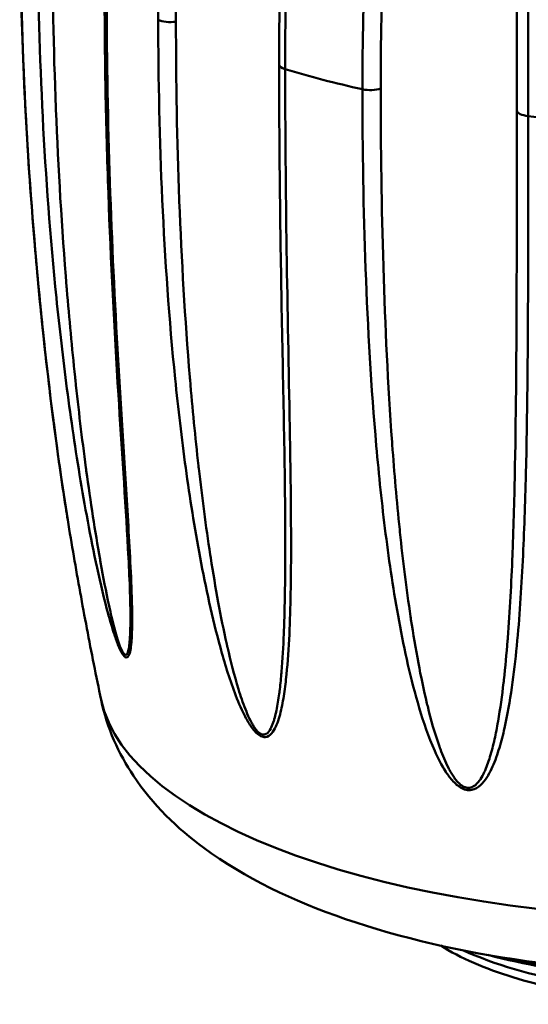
# Model space of a CAD drawing. Header units: inches. Extents: x 0.8 to 72.9, y -5.1 to 48.7.
# Tile 224 of 237: x 64.3 to 64.8, y 31.4 to 32.4. Entities that reach past the tile are written whole.
import ezdxf

# ---------------------------------------------------------------- set-up
doc = ezdxf.new("R2010")
doc.units = ezdxf.units.IN
doc.header["$MEASUREMENT"] = 0
doc.layers.add('Visible Edges(ROSSANSI)', color=7, linetype='Continuous', lineweight=50)
doc.layers.add('Visible Tangent Edges(ROSSANSI)', color=7, linetype='Continuous', lineweight=50)

msp = doc.modelspace()

# ---------------------------------------------------------------- linework, layer by layer
at = {"layer": 'Visible Edges(ROSSANSI)'}
for points in [[(64.55913, 32.37127), (64.55913, 32.49892), (64.56523, 32.63059), (64.56524, 32.766)], [(64.56524, 31.88799), (64.56524, 31.88808), (64.56524, 31.88818), (64.56524, 31.88828)], [(64.40937, 31.81481), (64.40937, 31.81485), (64.40937, 31.81489), (64.40937, 31.81493)]]:
    msp.add_open_spline(points, degree=3, dxfattribs=at)
for points, knots in [([(64.34623, 31.91255), (64.3408, 31.94591), (64.3356, 31.98278), (64.32096, 32.09821), (64.31303, 32.17995), (64.30112, 32.3566), (64.29786, 32.45224), (64.29786, 32.54829)], [0.000022, 0.000022, 0.000022, 0.000022, 0.329548, 0.329548, 1.022829, 1.022829, 1.817192, 1.817192, 1.817192, 1.817192]), ([(64.40937, 31.81494), (64.40936, 31.83605), (64.40821, 31.85951), (64.40419, 31.93314), (64.40051, 31.98555), (64.39317, 32.10504), (64.38957, 32.17289), (64.38589, 32.27578), (64.38494, 32.31033), (64.38367, 32.37975), (64.38334, 32.41464), (64.38334, 32.44965)], [0.000047, 0.000047, 0.000047, 0.000047, 0.219773, 0.219773, 0.680552, 0.680552, 1.257552, 1.257552, 1.546946, 1.546946, 1.836529, 1.836529, 1.836529, 1.836529]), ([(64.56524, 31.88828), (64.56524, 31.96495), (64.56314, 32.04436), (64.56091, 32.1653), (64.56026, 32.2061), (64.5596, 32.26771), (64.55942, 32.28833), (64.55919, 32.3297), (64.55913, 32.35045), (64.55913, 32.37127)], [0, 0, 0, 0, 0.68413, 0.68413, 1.02811, 1.02811, 1.20025, 1.20025, 1.37243, 1.37243, 1.37243, 1.37243]), ([(64.34623, 31.91255), (64.34822, 31.90033), (64.35026, 31.88813), (64.35444, 31.86378), (64.35658, 31.85164), (64.36097, 31.82741), (64.36321, 31.81533), (64.36779, 31.79123), (64.37013, 31.77921), (64.37491, 31.75523), (64.37735, 31.74328), (64.37984, 31.73136)], [3.20492513, 3.20492513, 3.20492513, 3.20492513, 3.20848583, 3.20848583, 3.21204654, 3.21204654, 3.21560724, 3.21560724, 3.21916794, 3.21916794, 3.22272864, 3.22272864, 3.22272864, 3.22272864]), ([(64.37984, 31.73136), (64.38578, 31.70288), (64.39765, 31.67698), (64.43206, 31.62533), (64.45654, 31.60205), (64.52494, 31.55156), (64.57284, 31.52888), (64.68166, 31.49141), (64.7432, 31.47743), (64.86874, 31.45979), (64.93223, 31.45558), (65.05805, 31.45591), (65.12033, 31.46029), (65.2403, 31.47751), (65.29782, 31.49045), (65.40616, 31.52643), (65.45636, 31.54963), (65.52081, 31.59682), (65.5403, 31.61433), (65.5788, 31.66152), (65.59664, 31.69402), (65.60442, 31.73136)], [3.222729, 3.222729, 3.222729, 3.222729, 3.395764, 3.395764, 3.627583, 3.627583, 3.988961, 3.988961, 4.366603, 4.366603, 4.718965, 4.718965, 5.065261, 5.065261, 5.417893, 5.417893, 5.793863, 5.793863, 5.975215, 5.975215, 6.202049, 6.202049, 6.202049, 6.202049]), ([(64.72178, 31.48383), (64.74175, 31.47141), (64.7664, 31.46073), (64.82221, 31.44337), (64.85323, 31.43665), (64.91855, 31.42757), (64.95279, 31.42516), (65.02133, 31.42473), (65.05561, 31.42671), (65.12104, 31.43486), (65.15217, 31.44106), (65.20847, 31.45726), (65.23356, 31.46729), (65.2571, 31.48057), (65.25983, 31.48218), (65.26248, 31.48383)], [3.701694, 3.701694, 3.701694, 3.701694, 4.039088, 4.039088, 4.36998, 4.36998, 4.696511, 4.696511, 5.021833, 5.021833, 5.34813, 5.34813, 5.678307, 5.678307, 5.723084, 5.723084, 5.723084, 5.723084]), ([(64.76941, 31.4744), (64.80577, 31.46487), (64.84593, 31.45774), (64.92957, 31.4489), (64.973, 31.44716), (65.05901, 31.44918), (65.10157, 31.45292), (65.16721, 31.46327), (65.19179, 31.46836), (65.21485, 31.4744)], [4.120664, 4.120664, 4.120664, 4.120664, 4.447712, 4.447712, 4.772468, 4.772468, 5.096696, 5.096696, 5.304114, 5.304114, 5.304114, 5.304114])]:
    msp.add_open_spline(points, degree=3, knots=knots, dxfattribs=at)
at = {"layer": 'Visible Tangent Edges(ROSSANSI)'}
for centre, major_axis, start_param, end_param in [((64.44976, 32.42001), (0.01562, 0), 3.797481, 5.068853), ((64.57475, 32.37127), (-0.01562, 0), 6.283185, 7.198093), ((64.99213, 32.58275), (0.7, 0), 4.056501, 4.19018), ((64.65077, 32.35146), (0.01562, 0), 4.19018, 5.461552), ((64.81408, 32.32508), (-0.01562, 0), 0.036235, 1.307607), ((64.99213, 32.58275), (0.7, 0), 4.4492, 4.582879), ((64.99213, 31.75077), (-0.61431, 0), 0.081136, 3.060457), ((64.99213, 31.56119), (0.325, 0), 3.847237, 5.577541), ((64.99213, 31.60781), (0.40469, 0), 4.193926, 5.230852)]:
    msp.add_ellipse(centre, major_axis=major_axis, ratio=0.389928, start_param=start_param, end_param=end_param, dxfattribs=at)
for points, knots in [([(64.43738, 32.41629), (64.43738, 32.46408), (64.43874, 32.51203), (64.44449, 32.60811), (64.44885, 32.65623), (64.45837, 32.72787), (64.46205, 32.75167), (64.47072, 32.79893), (64.47569, 32.8224), (64.48459, 32.85686), (64.4878, 32.86823), (64.4949, 32.89059), (64.49879, 32.9016), (64.50541, 32.91741), (64.50775, 32.92256), (64.51284, 32.9325), (64.51561, 32.93733), (64.52172, 32.9461), (64.52502, 32.9501), (64.53103, 32.95446), (64.53318, 32.95559), (64.53781, 32.95654), (64.54025, 32.95628), (64.54481, 32.95403), (64.54692, 32.95205), (64.55053, 32.9473), (64.55204, 32.94456), (64.55601, 32.93594), (64.55792, 32.92968), (64.56264, 32.91086), (64.56454, 32.89783), (64.56745, 32.87213), (64.56841, 32.85932), (64.56984, 32.83377), (64.5703, 32.82102), (64.57122, 32.78283), (64.57124, 32.75744), (64.57082, 32.70717), (64.57037, 32.68225), (64.56882, 32.60793), (64.56755, 32.55901), (64.56576, 32.46206), (64.56523, 32.41404), (64.56523, 32.36644)], [0, 0, 0, 0, 0.00395183, 0.00395183, 0.00790366, 0.00790366, 0.00987958, 0.00987958, 0.0118555, 0.0118555, 0.01284345, 0.01284345, 0.01383141, 0.01383141, 0.01432539, 0.01432539, 0.01481937, 0.01481937, 0.01531335, 0.01531335, 0.01556034, 0.01556034, 0.01580733, 0.01580733, 0.01605432, 0.01605432, 0.01630131, 0.01630131, 0.01679529, 0.01679529, 0.01778324, 0.01778324, 0.0187712, 0.0187712, 0.01975916, 0.01975916, 0.02173508, 0.02173508, 0.02371099, 0.02371099, 0.02766282, 0.02766282, 0.03161466, 0.03161466, 0.03161466, 0.03161466]), ([(64.56524, 32.76759), (64.56524, 32.78053), (64.56515, 32.79352), (64.56493, 32.80653), (64.56491, 32.80758), (64.56489, 32.80862), (64.56487, 32.80966), (64.56464, 32.8221), (64.56429, 32.83457), (64.56373, 32.84708), (64.56321, 32.85855), (64.56253, 32.87005), (64.56151, 32.88162), (64.56143, 32.8826), (64.56134, 32.88357), (64.56125, 32.88455), (64.56016, 32.89621), (64.55877, 32.90804), (64.5565, 32.9195), (64.55634, 32.92028), (64.55618, 32.92106), (64.55602, 32.92184), (64.55574, 32.92319), (64.55543, 32.92456), (64.55511, 32.92593), (64.55415, 32.93002), (64.55302, 32.9341), (64.5516, 32.93798), (64.55142, 32.93847), (64.55123, 32.93896), (64.55104, 32.93945), (64.55098, 32.9396), (64.55092, 32.93975), (64.55086, 32.9399), (64.55063, 32.94047), (64.5504, 32.94104), (64.55015, 32.9416), (64.54997, 32.94202), (64.54978, 32.94243), (64.54958, 32.94285), (64.54951, 32.943), (64.54944, 32.94316), (64.54936, 32.94331), (64.5491, 32.94385), (64.54882, 32.94438), (64.54854, 32.9449), (64.54839, 32.94516), (64.54825, 32.94542), (64.5481, 32.94568), (64.54802, 32.94581), (64.54795, 32.94594), (64.54787, 32.94607), (64.54779, 32.94619), (64.54772, 32.94632), (64.54764, 32.94645), (64.5475, 32.94666), (64.54737, 32.94687), (64.54723, 32.94708), (64.54576, 32.9493), (64.54402, 32.95115), (64.54209, 32.95214), (64.54198, 32.9522), (64.54187, 32.95225), (64.54175, 32.9523), (64.54164, 32.95235), (64.54152, 32.9524), (64.54141, 32.95245), (64.53968, 32.95313), (64.53788, 32.9531), (64.53623, 32.95254), (64.53583, 32.9524), (64.53544, 32.95224), (64.53505, 32.95206), (64.53356, 32.95134), (64.53218, 32.95027), (64.53089, 32.94903), (64.5304, 32.94856), (64.52992, 32.94807), (64.52946, 32.94756), (64.52912, 32.94718), (64.52878, 32.9468), (64.52846, 32.9464), (64.52839, 32.94632), (64.52832, 32.94623), (64.52824, 32.94614), (64.52818, 32.94606), (64.52811, 32.94598), (64.52804, 32.94589), (64.52593, 32.94326), (64.52409, 32.9403), (64.52235, 32.9372), (64.52211, 32.93676), (64.52186, 32.93632), (64.52162, 32.93587), (64.5215, 32.93565), (64.52138, 32.93543), (64.52126, 32.9352), (64.52115, 32.93498), (64.52103, 32.93475), (64.52091, 32.93452), (64.51895, 32.93075), (64.51715, 32.92677), (64.51547, 32.92273), (64.51337, 32.91767), (64.51144, 32.91247), (64.50963, 32.90719), (64.50923, 32.906), (64.50882, 32.90481), (64.50843, 32.90362), (64.50685, 32.89884), (64.50536, 32.89401), (64.50393, 32.88912), (64.50251, 32.88424), (64.50116, 32.87931), (64.49986, 32.87436), (64.49953, 32.87308), (64.4992, 32.87181), (64.49887, 32.87053), (64.49633, 32.86058), (64.49401, 32.85051), (64.49184, 32.84038), (64.49157, 32.8391), (64.4913, 32.83782), (64.49103, 32.83654), (64.48648, 32.81483), (64.48263, 32.79279), (64.47925, 32.77066), (64.47907, 32.76948), (64.47889, 32.76831), (64.47871, 32.76714), (64.47536, 32.7448), (64.47249, 32.72235), (64.46999, 32.69985), (64.46988, 32.69886), (64.46977, 32.69787), (64.46966, 32.69687), (64.46458, 32.6504), (64.46106, 32.60368), (64.45873, 32.55704), (64.4587, 32.55652), (64.45868, 32.55599), (64.45865, 32.55547), (64.45632, 32.50831), (64.45521, 32.46123), (64.45521, 32.4143)], [0.01059037, 0.01059037, 0.01059037, 0.01059037, 0.01160211, 0.01160211, 0.01160211, 0.01168329, 0.01168329, 0.01168329, 0.01264998, 0.01264998, 0.01264998, 0.01353579, 0.01353579, 0.01353579, 0.01361068, 0.01361068, 0.01361068, 0.01450263, 0.01450263, 0.01450263, 0.01456329, 0.01456329, 0.01456329, 0.01466898, 0.01466898, 0.01466898, 0.01498605, 0.01498605, 0.01498605, 0.01502645, 0.01502645, 0.01502645, 0.01503903, 0.01503903, 0.01503903, 0.01508621, 0.01508621, 0.01508621, 0.0151216, 0.0151216, 0.0151216, 0.01513487, 0.01513487, 0.01513487, 0.01518132, 0.01518132, 0.01518132, 0.01520454, 0.01520454, 0.01520454, 0.01521615, 0.01521615, 0.01521615, 0.01522776, 0.01522776, 0.01522776, 0.01524725, 0.01524725, 0.01524725, 0.01545711, 0.01545711, 0.01545711, 0.01546947, 0.01546947, 0.01546947, 0.01548178, 0.01548178, 0.01548178, 0.01566633, 0.01566633, 0.01566633, 0.01571118, 0.01571118, 0.01571118, 0.0158864, 0.0158864, 0.0158864, 0.0159529, 0.0159529, 0.0159529, 0.0160019, 0.0160019, 0.0160019, 0.01601262, 0.01601262, 0.01601262, 0.016023, 0.016023, 0.016023, 0.01634491, 0.01634491, 0.01634491, 0.01639061, 0.01639061, 0.01639061, 0.01641346, 0.01641346, 0.01641346, 0.01643632, 0.01643632, 0.01643632, 0.0168175, 0.0168175, 0.0168175, 0.01729587, 0.01729587, 0.01729587, 0.01740316, 0.01740316, 0.01740316, 0.0178315, 0.0178315, 0.0178315, 0.01825983, 0.01825983, 0.01825983, 0.01837, 0.01837, 0.01837, 0.01922845, 0.01922845, 0.01922845, 0.01933684, 0.01933684, 0.01933684, 0.0211732, 0.0211732, 0.0211732, 0.02127053, 0.02127053, 0.02127053, 0.02312246, 0.02312246, 0.02312246, 0.02320421, 0.02320421, 0.02320421, 0.02702852, 0.02702852, 0.02702852, 0.02707158, 0.02707158, 0.02707158, 0.03093895, 0.03093895, 0.03093895, 0.03093895]), ([(64.64297, 32.34618), (64.64297, 32.39397), (64.64403, 32.44211), (64.64865, 32.53899), (64.65218, 32.58772), (64.66039, 32.66074), (64.66362, 32.68507), (64.67147, 32.73361), (64.67609, 32.75783), (64.68468, 32.79365), (64.68783, 32.80551), (64.69497, 32.82897), (64.69895, 32.8406), (64.70595, 32.85746), (64.70846, 32.86299), (64.71401, 32.87376), (64.71706, 32.87904), (64.724, 32.88882), (64.72781, 32.89337), (64.73501, 32.89875), (64.73762, 32.90025), (64.7434, 32.90201), (64.74652, 32.90218), (64.75253, 32.90075), (64.7554, 32.89916), (64.76044, 32.89508), (64.76263, 32.89263), (64.7685, 32.88477), (64.77151, 32.87889), (64.77929, 32.86104), (64.7829, 32.84844), (64.7889, 32.82343), (64.79124, 32.81088), (64.79523, 32.78574), (64.79687, 32.77316), (64.80108, 32.73537), (64.80298, 32.71012), (64.80586, 32.66005), (64.80684, 32.63516), (64.80901, 32.5609), (64.80947, 32.51191), (64.80999, 32.41486), (64.81002, 32.3668), (64.81002, 32.3192)], [0, 0, 0, 0, 0.00395183, 0.00395183, 0.00790366, 0.00790366, 0.00987958, 0.00987958, 0.0118555, 0.0118555, 0.01284345, 0.01284345, 0.01383141, 0.01383141, 0.01432539, 0.01432539, 0.01481937, 0.01481937, 0.01531335, 0.01531335, 0.01556034, 0.01556034, 0.01580733, 0.01580733, 0.01605432, 0.01605432, 0.01630131, 0.01630131, 0.01679529, 0.01679529, 0.01778324, 0.01778324, 0.0187712, 0.0187712, 0.01975916, 0.01975916, 0.02173508, 0.02173508, 0.02371099, 0.02371099, 0.02766282, 0.02766282, 0.03161466, 0.03161466, 0.03161466, 0.03161466]), ([(64.79847, 32.32486), (64.79847, 32.37172), (64.79845, 32.41896), (64.79826, 32.4666), (64.79825, 32.46702), (64.79825, 32.46744), (64.79825, 32.46786), (64.79805, 32.51509), (64.79769, 32.56271), (64.79658, 32.61077), (64.79656, 32.61155), (64.79654, 32.61232), (64.79652, 32.6131), (64.79596, 32.63657), (64.79522, 32.66015), (64.79412, 32.68386), (64.79408, 32.68478), (64.79404, 32.68571), (64.79399, 32.68663), (64.79288, 32.7102), (64.79142, 32.73393), (64.7893, 32.75767), (64.78921, 32.7587), (64.78911, 32.75974), (64.78902, 32.76077), (64.78788, 32.7731), (64.78656, 32.78544), (64.78493, 32.79778), (64.78345, 32.80909), (64.78172, 32.82041), (64.77954, 32.83173), (64.77935, 32.83269), (64.77917, 32.83364), (64.77898, 32.8346), (64.7767, 32.84599), (64.77399, 32.85751), (64.77018, 32.86849), (64.76992, 32.86924), (64.76965, 32.86999), (64.76938, 32.87073), (64.76891, 32.87203), (64.76841, 32.87334), (64.76789, 32.87464), (64.76634, 32.87854), (64.76456, 32.8824), (64.76243, 32.88599), (64.76216, 32.88645), (64.76188, 32.88691), (64.7616, 32.88736), (64.76151, 32.8875), (64.76142, 32.88764), (64.76133, 32.88778), (64.76099, 32.8883), (64.76065, 32.88882), (64.76029, 32.88933), (64.76002, 32.88972), (64.75974, 32.8901), (64.75946, 32.89048), (64.75935, 32.89062), (64.75925, 32.89076), (64.75914, 32.8909), (64.75876, 32.89138), (64.75837, 32.89187), (64.75796, 32.89233), (64.75775, 32.89257), (64.75754, 32.8928), (64.75733, 32.89303), (64.75723, 32.89315), (64.75712, 32.89326), (64.75701, 32.89337), (64.7569, 32.89349), (64.75679, 32.8936), (64.75668, 32.89371), (64.75649, 32.8939), (64.75631, 32.89408), (64.75612, 32.89426), (64.75406, 32.89621), (64.75168, 32.89775), (64.74914, 32.89839), (64.74899, 32.89842), (64.74885, 32.89846), (64.74869, 32.89849), (64.74854, 32.89852), (64.7484, 32.89855), (64.74824, 32.89857), (64.74599, 32.89894), (64.7437, 32.8986), (64.74164, 32.89775), (64.74114, 32.89755), (64.74065, 32.89732), (64.74018, 32.89707), (64.73834, 32.89609), (64.73667, 32.89479), (64.73512, 32.89332), (64.73453, 32.89277), (64.73397, 32.8922), (64.73342, 32.89161), (64.73302, 32.89117), (64.73263, 32.89073), (64.73224, 32.89028), (64.73216, 32.89019), (64.73207, 32.89009), (64.73199, 32.88999), (64.73191, 32.88989), (64.73183, 32.8898), (64.73175, 32.8897), (64.72927, 32.88672), (64.72717, 32.88345), (64.72521, 32.88006), (64.72493, 32.87958), (64.72466, 32.8791), (64.72439, 32.87861), (64.72425, 32.87837), (64.72412, 32.87813), (64.72398, 32.87788), (64.72385, 32.87764), (64.72372, 32.87739), (64.72358, 32.87715), (64.72139, 32.87305), (64.71941, 32.86877), (64.71759, 32.86447), (64.71531, 32.85906), (64.71325, 32.85356), (64.71135, 32.84799), (64.71092, 32.84674), (64.7105, 32.84548), (64.71008, 32.84422), (64.70843, 32.8392), (64.70689, 32.83413), (64.70544, 32.82902), (64.70398, 32.82391), (64.70262, 32.81877), (64.70132, 32.81362), (64.70098, 32.81229), (64.70065, 32.81097), (64.70033, 32.80964), (64.6978, 32.79929), (64.69553, 32.78887), (64.69344, 32.77841), (64.69318, 32.77709), (64.69292, 32.77577), (64.69266, 32.77445), (64.6883, 32.75204), (64.68475, 32.72943), (64.6817, 32.7068), (64.68154, 32.7056), (64.68138, 32.7044), (64.68122, 32.7032), (64.67819, 32.68037), (64.67569, 32.6575), (64.67354, 32.63464), (64.67345, 32.63363), (64.67335, 32.63263), (64.67326, 32.63162), (64.6689, 32.58441), (64.66606, 32.5372), (64.66419, 32.49024), (64.66417, 32.48971), (64.66415, 32.48918), (64.66413, 32.48865), (64.66226, 32.44117), (64.66141, 32.39394), (64.66141, 32.347)], [0, 0, 0, 0, 0.00386737, 0.00386737, 0.00386737, 0.00390122, 0.00390122, 0.00390122, 0.00773474, 0.00773474, 0.00773474, 0.00779651, 0.00779651, 0.00779651, 0.00966842, 0.00966842, 0.00966842, 0.00974151, 0.00974151, 0.00974151, 0.01160211, 0.01160211, 0.01160211, 0.01168329, 0.01168329, 0.01168329, 0.01264998, 0.01264998, 0.01264998, 0.01353579, 0.01353579, 0.01353579, 0.01361068, 0.01361068, 0.01361068, 0.01450263, 0.01450263, 0.01450263, 0.01456329, 0.01456329, 0.01456329, 0.01466898, 0.01466898, 0.01466898, 0.01498605, 0.01498605, 0.01498605, 0.01502645, 0.01502645, 0.01502645, 0.01503903, 0.01503903, 0.01503903, 0.01508621, 0.01508621, 0.01508621, 0.0151216, 0.0151216, 0.0151216, 0.01513487, 0.01513487, 0.01513487, 0.01518132, 0.01518132, 0.01518132, 0.01520454, 0.01520454, 0.01520454, 0.01521615, 0.01521615, 0.01521615, 0.01522776, 0.01522776, 0.01522776, 0.01524725, 0.01524725, 0.01524725, 0.01545711, 0.01545711, 0.01545711, 0.01546947, 0.01546947, 0.01546947, 0.01548178, 0.01548178, 0.01548178, 0.01566633, 0.01566633, 0.01566633, 0.01571118, 0.01571118, 0.01571118, 0.0158864, 0.0158864, 0.0158864, 0.0159529, 0.0159529, 0.0159529, 0.0160019, 0.0160019, 0.0160019, 0.01601262, 0.01601262, 0.01601262, 0.016023, 0.016023, 0.016023, 0.01634491, 0.01634491, 0.01634491, 0.01639061, 0.01639061, 0.01639061, 0.01641346, 0.01641346, 0.01641346, 0.01643632, 0.01643632, 0.01643632, 0.0168175, 0.0168175, 0.0168175, 0.01729587, 0.01729587, 0.01729587, 0.01740316, 0.01740316, 0.01740316, 0.0178315, 0.0178315, 0.0178315, 0.01825983, 0.01825983, 0.01825983, 0.01837, 0.01837, 0.01837, 0.01922845, 0.01922845, 0.01922845, 0.01933684, 0.01933684, 0.01933684, 0.0211732, 0.0211732, 0.0211732, 0.02127053, 0.02127053, 0.02127053, 0.02312246, 0.02312246, 0.02312246, 0.02320421, 0.02320421, 0.02320421, 0.02702852, 0.02702852, 0.02702852, 0.02707158, 0.02707158, 0.02707158, 0.03093895, 0.03093895, 0.03093895, 0.03093895]), ([(64.29799, 32.5475), (64.29799, 32.48614), (64.29931, 32.42503), (64.30455, 32.30351), (64.30846, 32.24317), (64.31614, 32.15382), (64.319, 32.12424), (64.32529, 32.06566), (64.32872, 32.03663), (64.33426, 31.99392), (64.33617, 31.97984), (64.3401, 31.95215), (64.34213, 31.93853), (64.34486, 31.92105), (64.34554, 31.91677), (64.34623, 31.91255)], [0, 0, 0, 0, 0.00507623, 0.00507623, 0.01015245, 0.01015245, 0.01269056, 0.01269056, 0.01522868, 0.01522868, 0.01649773, 0.01649773, 0.01776679, 0.01776679, 0.01818571, 0.01818571, 0.01818571, 0.01818571]), ([(64.38543, 32.44661), (64.38543, 32.38525), (64.38643, 32.32432), (64.39022, 32.20349), (64.39302, 32.14368), (64.39801, 32.05531), (64.3998, 32.02609), (64.40343, 31.96827), (64.40528, 31.93966), (64.40779, 31.89758), (64.40858, 31.88371), (64.40994, 31.85642), (64.41052, 31.843), (64.41101, 31.82357), (64.41111, 31.81721), (64.41108, 31.80485), (64.41096, 31.79883), (64.41046, 31.79045), (64.41023, 31.78776), (64.4096, 31.78272), (64.40919, 31.78035), (64.40802, 31.77641), (64.40726, 31.77476), (64.40556, 31.77395), (64.4049, 31.77399), (64.4034, 31.77492), (64.40256, 31.77583), (64.39999, 31.7796), (64.39834, 31.78322), (64.39535, 31.79068), (64.39397, 31.79464), (64.39013, 31.80645), (64.38788, 31.81443), (64.38152, 31.83851), (64.37792, 31.85432), (64.37124, 31.88576), (64.36819, 31.90138), (64.36247, 31.93255), (64.35981, 31.94809), (64.35228, 31.99462), (64.3479, 32.02536), (64.34011, 32.08661), (64.33669, 32.1171), (64.32771, 32.20839), (64.32339, 32.26902), (64.31765, 32.39033), (64.31623, 32.45101), (64.31623, 32.51174)], [0, 0, 0, 0, 0.00507623, 0.00507623, 0.01015245, 0.01015245, 0.01269056, 0.01269056, 0.01522868, 0.01522868, 0.01649773, 0.01649773, 0.01776679, 0.01776679, 0.01840132, 0.01840132, 0.01903585, 0.01903585, 0.01935311, 0.01935311, 0.01967037, 0.01967037, 0.01998764, 0.01998764, 0.02014627, 0.02014627, 0.0203049, 0.0203049, 0.02062217, 0.02062217, 0.02093943, 0.02093943, 0.02157396, 0.02157396, 0.02284302, 0.02284302, 0.02411207, 0.02411207, 0.02538113, 0.02538113, 0.02791924, 0.02791924, 0.03045735, 0.03045735, 0.03553358, 0.03553358, 0.0406098, 0.0406098, 0.0406098, 0.0406098]), ([(64.33076, 32.50724), (64.33076, 32.44717), (64.33192, 32.38714), (64.33428, 32.32712), (64.3343, 32.32671), (64.33431, 32.3263), (64.33433, 32.3259), (64.33669, 32.26628), (64.34024, 32.20668), (64.34513, 32.14688), (64.34519, 32.14612), (64.34526, 32.14537), (64.34532, 32.14461), (64.34774, 32.11526), (64.35049, 32.08586), (64.35361, 32.05635), (64.35371, 32.05545), (64.35381, 32.05454), (64.3539, 32.05363), (64.35704, 32.02427), (64.36055, 31.99481), (64.36454, 31.96513), (64.36468, 31.96409), (64.36482, 31.96305), (64.36496, 31.96201), (64.36705, 31.94667), (64.36926, 31.9313), (64.37164, 31.91588), (64.37385, 31.90158), (64.3762, 31.88722), (64.37876, 31.87278), (64.37894, 31.87172), (64.37913, 31.87065), (64.37933, 31.86959), (64.38192, 31.85511), (64.3847, 31.84056), (64.38793, 31.82586), (64.38815, 31.82487), (64.38837, 31.82388), (64.38859, 31.82289), (64.39014, 31.81595), (64.3918, 31.80897), (64.39366, 31.80207), (64.39388, 31.80126), (64.3941, 31.80045), (64.39433, 31.79964), (64.3952, 31.7965), (64.39614, 31.79333), (64.39714, 31.79028), (64.39735, 31.78966), (64.39756, 31.78903), (64.39777, 31.78841), (64.39822, 31.78714), (64.39868, 31.78586), (64.39918, 31.7846), (64.39992, 31.78274), (64.4007, 31.78101), (64.4015, 31.77962), (64.40161, 31.77944), (64.40171, 31.77926), (64.40182, 31.77909), (64.40254, 31.77795), (64.40324, 31.77717), (64.40386, 31.77686), (64.4045, 31.77654), (64.40504, 31.77668), (64.40549, 31.77709), (64.40556, 31.77715), (64.40563, 31.77722), (64.4057, 31.7773), (64.40652, 31.77824), (64.40706, 31.78002), (64.40748, 31.782), (64.40755, 31.78234), (64.40762, 31.78269), (64.40769, 31.78305), (64.40805, 31.78501), (64.40831, 31.78717), (64.40851, 31.7894), (64.40856, 31.78993), (64.40861, 31.79046), (64.40865, 31.791), (64.40882, 31.7932), (64.40895, 31.79548), (64.40905, 31.79782), (64.40908, 31.79846), (64.40911, 31.7991), (64.40913, 31.79975), (64.4093, 31.8046), (64.40937, 31.80966), (64.40937, 31.81481)], [0, 0, 0, 0, 0.00497046, 0.00497046, 0.00497046, 0.00500413, 0.00500413, 0.00500413, 0.00994093, 0.00994093, 0.00994093, 0.01000326, 0.01000326, 0.01000326, 0.01242616, 0.01242616, 0.01242616, 0.01250057, 0.01250057, 0.01250057, 0.01491139, 0.01491139, 0.01491139, 0.01499589, 0.01499589, 0.01499589, 0.0162413, 0.0162413, 0.0162413, 0.01739662, 0.01739662, 0.01739662, 0.0174819, 0.0174819, 0.0174819, 0.01863924, 0.01863924, 0.01863924, 0.01871681, 0.01871681, 0.01871681, 0.01926055, 0.01926055, 0.01926055, 0.01932442, 0.01932442, 0.01932442, 0.0195712, 0.0195712, 0.0195712, 0.01962203, 0.01962203, 0.01962203, 0.01972653, 0.01972653, 0.01972653, 0.01988186, 0.01988186, 0.01988186, 0.01990191, 0.01990191, 0.01990191, 0.02003466, 0.02003466, 0.02003466, 0.02017066, 0.02017066, 0.02017066, 0.02019251, 0.02019251, 0.02019251, 0.02045754, 0.02045754, 0.02045754, 0.02050316, 0.02050316, 0.02050316, 0.02075445, 0.02075445, 0.02075445, 0.02081382, 0.02081382, 0.02081382, 0.02105769, 0.02105769, 0.02105769, 0.02112447, 0.02112447, 0.02112447, 0.02162481, 0.02162481, 0.02162481, 0.02162481]), ([(64.56523, 32.36644), (64.56523, 32.30508), (64.56575, 32.24427), (64.56753, 32.12387), (64.56879, 32.06437), (64.57033, 31.97652), (64.57077, 31.94746), (64.5712, 31.88997), (64.57119, 31.86149), (64.57029, 31.81954), (64.56984, 31.80569), (64.56842, 31.77841), (64.56746, 31.76495), (64.56527, 31.74539), (64.56442, 31.73897), (64.56229, 31.72645), (64.56103, 31.72032), (64.55856, 31.71171), (64.55764, 31.70893), (64.55547, 31.70367), (64.55422, 31.70117), (64.55117, 31.6969), (64.54934, 31.69505), (64.54577, 31.69384), (64.54444, 31.69372), (64.54157, 31.69431), (64.54004, 31.69503), (64.53555, 31.69826), (64.53286, 31.70155), (64.52817, 31.70841), (64.5261, 31.7121), (64.52044, 31.72318), (64.51732, 31.73074), (64.50868, 31.75365), (64.5041, 31.76882), (64.49579, 31.7991), (64.49214, 31.81421), (64.48543, 31.84441), (64.48238, 31.8595), (64.47391, 31.9048), (64.46919, 31.93484), (64.46094, 31.99483), (64.45744, 32.02479), (64.44835, 32.11468), (64.44419, 32.17465), (64.43869, 32.29509), (64.43738, 32.35556), (64.43738, 32.41629)], [0, 0, 0, 0, 0.00507623, 0.00507623, 0.01015245, 0.01015245, 0.01269056, 0.01269056, 0.01522868, 0.01522868, 0.01649773, 0.01649773, 0.01776679, 0.01776679, 0.01840132, 0.01840132, 0.01903585, 0.01903585, 0.01935311, 0.01935311, 0.01967037, 0.01967037, 0.01998764, 0.01998764, 0.02014627, 0.02014627, 0.0203049, 0.0203049, 0.02062217, 0.02062217, 0.02093943, 0.02093943, 0.02157396, 0.02157396, 0.02284302, 0.02284302, 0.02411207, 0.02411207, 0.02538113, 0.02538113, 0.02791924, 0.02791924, 0.03045735, 0.03045735, 0.03553358, 0.03553358, 0.0406098, 0.0406098, 0.0406098, 0.0406098]), ([(64.45521, 32.4143), (64.45521, 32.35423), (64.45629, 32.29437), (64.45855, 32.23471), (64.45856, 32.2343), (64.45858, 32.2339), (64.45859, 32.2335), (64.46085, 32.17424), (64.46426, 32.11517), (64.46919, 32.05613), (64.46925, 32.05539), (64.46931, 32.05464), (64.46937, 32.0539), (64.47181, 32.02492), (64.47462, 31.99595), (64.47791, 31.96694), (64.47801, 31.96605), (64.47812, 31.96516), (64.47822, 31.96427), (64.48152, 31.93541), (64.48529, 31.90651), (64.48975, 31.87749), (64.48991, 31.87647), (64.49007, 31.87545), (64.49022, 31.87444), (64.49256, 31.85944), (64.49508, 31.84444), (64.49786, 31.82942), (64.50044, 31.81548), (64.50323, 31.80153), (64.50638, 31.78753), (64.50661, 31.7865), (64.50684, 31.78547), (64.50708, 31.78443), (64.51028, 31.77041), (64.5138, 31.75635), (64.51814, 31.74223), (64.51843, 31.74128), (64.51872, 31.74034), (64.51902, 31.73939), (64.52112, 31.73273), (64.52341, 31.72605), (64.52611, 31.7195), (64.52643, 31.71874), (64.52675, 31.71797), (64.52708, 31.7172), (64.52836, 31.71423), (64.52975, 31.71124), (64.5313, 31.70839), (64.53162, 31.70781), (64.53195, 31.70722), (64.53228, 31.70665), (64.53297, 31.70546), (64.53371, 31.70428), (64.53451, 31.70312), (64.53571, 31.7014), (64.537, 31.69984), (64.53839, 31.69862), (64.53857, 31.69846), (64.53876, 31.69831), (64.53895, 31.69816), (64.5402, 31.69716), (64.54149, 31.69654), (64.54267, 31.69637), (64.54389, 31.69619), (64.54499, 31.69646), (64.54594, 31.69698), (64.5461, 31.69706), (64.54624, 31.69715), (64.54639, 31.69724), (64.54816, 31.69838), (64.54949, 31.70031), (64.55061, 31.70241), (64.55081, 31.70277), (64.551, 31.70314), (64.55118, 31.70351), (64.55218, 31.70559), (64.55301, 31.70783), (64.55374, 31.71013), (64.55391, 31.71068), (64.55407, 31.71122), (64.55424, 31.71178), (64.5549, 31.71405), (64.55549, 31.71639), (64.55602, 31.71877), (64.55616, 31.71942), (64.5563, 31.72008), (64.55644, 31.72074), (64.55757, 31.72614), (64.55845, 31.73176), (64.55921, 31.73746), (64.55931, 31.73824), (64.55941, 31.73902), (64.55951, 31.73981), (64.56022, 31.74549), (64.56081, 31.75126), (64.56132, 31.7571), (64.56139, 31.75794), (64.56146, 31.75879), (64.56153, 31.75964), (64.56257, 31.77217), (64.56326, 31.78496), (64.56378, 31.79789), (64.56382, 31.79879), (64.56385, 31.79969), (64.56388, 31.80059), (64.56438, 31.81355), (64.56469, 31.82664), (64.5649, 31.83984), (64.56491, 31.84074), (64.56492, 31.84163), (64.56494, 31.84253), (64.56516, 31.85758), (64.56524, 31.87274), (64.56524, 31.88799)], [0, 0, 0, 0, 0.00497046, 0.00497046, 0.00497046, 0.00500413, 0.00500413, 0.00500413, 0.00994093, 0.00994093, 0.00994093, 0.01000326, 0.01000326, 0.01000326, 0.01242616, 0.01242616, 0.01242616, 0.01250057, 0.01250057, 0.01250057, 0.01491139, 0.01491139, 0.01491139, 0.01499589, 0.01499589, 0.01499589, 0.0162413, 0.0162413, 0.0162413, 0.01739662, 0.01739662, 0.01739662, 0.0174819, 0.0174819, 0.0174819, 0.01863924, 0.01863924, 0.01863924, 0.01871681, 0.01871681, 0.01871681, 0.01926055, 0.01926055, 0.01926055, 0.01932442, 0.01932442, 0.01932442, 0.0195712, 0.0195712, 0.0195712, 0.01962203, 0.01962203, 0.01962203, 0.01972653, 0.01972653, 0.01972653, 0.01988186, 0.01988186, 0.01988186, 0.01990191, 0.01990191, 0.01990191, 0.02003466, 0.02003466, 0.02003466, 0.02017066, 0.02017066, 0.02017066, 0.02019251, 0.02019251, 0.02019251, 0.02045754, 0.02045754, 0.02045754, 0.02050316, 0.02050316, 0.02050316, 0.02075445, 0.02075445, 0.02075445, 0.02081382, 0.02081382, 0.02081382, 0.02105769, 0.02105769, 0.02105769, 0.02112447, 0.02112447, 0.02112447, 0.021671, 0.021671, 0.021671, 0.02174578, 0.02174578, 0.02174578, 0.02228832, 0.02228832, 0.02228832, 0.02236709, 0.02236709, 0.02236709, 0.02352889, 0.02352889, 0.02352889, 0.0236097, 0.0236097, 0.0236097, 0.02477328, 0.02477328, 0.02477328, 0.02485232, 0.02485232, 0.02485232, 0.02617851, 0.02617851, 0.02617851, 0.02617851]), ([(64.81002, 32.3192), (64.81002, 32.25784), (64.80999, 32.19707), (64.80948, 32.07677), (64.80901, 32.01734), (64.80686, 31.92943), (64.8059, 31.90034), (64.80304, 31.84265), (64.80118, 31.81403), (64.797, 31.77168), (64.79538, 31.75768), (64.7914, 31.72997), (64.78905, 31.71626), (64.78453, 31.69618), (64.78285, 31.68957), (64.77894, 31.67657), (64.77673, 31.67018), (64.77266, 31.66106), (64.77118, 31.65809), (64.76782, 31.6524), (64.76592, 31.64966), (64.76144, 31.64481), (64.75883, 31.64262), (64.75393, 31.64074), (64.75213, 31.64038), (64.74833, 31.64046), (64.74635, 31.64091), (64.74061, 31.64334), (64.7373, 31.64616), (64.73163, 31.65222), (64.72917, 31.65556), (64.72257, 31.66568), (64.71904, 31.67273), (64.70943, 31.69423), (64.70457, 31.70867), (64.69591, 31.73763), (64.69221, 31.75217), (64.68552, 31.78133), (64.68256, 31.79596), (64.67444, 31.83996), (64.67008, 31.8693), (64.66265, 31.92808), (64.65958, 31.95752), (64.65178, 32.04611), (64.6484, 32.10549), (64.64399, 32.22516), (64.64297, 32.28545), (64.64297, 32.34618)], [0, 0, 0, 0, 0.00507623, 0.00507623, 0.01015245, 0.01015245, 0.01269056, 0.01269056, 0.01522868, 0.01522868, 0.01649773, 0.01649773, 0.01776679, 0.01776679, 0.01840132, 0.01840132, 0.01903585, 0.01903585, 0.01935311, 0.01935311, 0.01967037, 0.01967037, 0.01998764, 0.01998764, 0.02014627, 0.02014627, 0.0203049, 0.0203049, 0.02062217, 0.02062217, 0.02093943, 0.02093943, 0.02157396, 0.02157396, 0.02284302, 0.02284302, 0.02411207, 0.02411207, 0.02538113, 0.02538113, 0.02791924, 0.02791924, 0.03045735, 0.03045735, 0.03553358, 0.03553358, 0.0406098, 0.0406098, 0.0406098, 0.0406098]), ([(64.66141, 32.347), (64.66141, 32.28693), (64.66224, 32.22722), (64.66405, 32.16788), (64.66406, 32.16747), (64.66407, 32.16707), (64.66408, 32.16667), (64.66589, 32.10773), (64.66864, 32.04914), (64.67285, 31.99081), (64.67291, 31.99007), (64.67296, 31.98934), (64.67301, 31.9886), (64.6751, 31.95998), (64.67755, 31.93141), (64.6805, 31.90289), (64.68059, 31.90201), (64.68068, 31.90114), (64.68077, 31.90026), (64.68374, 31.87188), (64.68719, 31.84355), (64.69144, 31.8152), (64.69159, 31.81421), (64.69174, 31.81322), (64.69189, 31.81222), (64.69412, 31.79758), (64.69657, 31.78296), (64.69932, 31.76837), (64.70188, 31.75484), (64.7047, 31.74132), (64.70795, 31.72782), (64.70819, 31.72682), (64.70843, 31.72582), (64.70868, 31.72483), (64.71201, 31.71131), (64.71572, 31.69781), (64.7205, 31.6844), (64.72082, 31.6835), (64.72115, 31.6826), (64.72148, 31.6817), (64.72381, 31.67538), (64.72638, 31.66909), (64.7295, 31.66299), (64.72987, 31.66227), (64.73025, 31.66156), (64.73063, 31.66085), (64.73212, 31.65809), (64.73376, 31.65534), (64.73562, 31.65275), (64.736, 31.65222), (64.73639, 31.6517), (64.7368, 31.65118), (64.73763, 31.65011), (64.73853, 31.64905), (64.73952, 31.64803), (64.74098, 31.64652), (64.7426, 31.64518), (64.74436, 31.64421), (64.74459, 31.64408), (64.74483, 31.64396), (64.74507, 31.64384), (64.74667, 31.64307), (64.74834, 31.64268), (64.74991, 31.64272), (64.75152, 31.64276), (64.75301, 31.64323), (64.75432, 31.64393), (64.75453, 31.64404), (64.75474, 31.64415), (64.75494, 31.64427), (64.75738, 31.64574), (64.75931, 31.64792), (64.76097, 31.65023), (64.76125, 31.65063), (64.76153, 31.65104), (64.7618, 31.65145), (64.76329, 31.65371), (64.76456, 31.65612), (64.7657, 31.65857), (64.76597, 31.65915), (64.76623, 31.65973), (64.76649, 31.66031), (64.76754, 31.66272), (64.76849, 31.66517), (64.76937, 31.66767), (64.76961, 31.66835), (64.76985, 31.66904), (64.77008, 31.66973), (64.77197, 31.67536), (64.77355, 31.68117), (64.77496, 31.68704), (64.77515, 31.68784), (64.77534, 31.68864), (64.77552, 31.68945), (64.77687, 31.69529), (64.77805, 31.7012), (64.77913, 31.70716), (64.77928, 31.70802), (64.77943, 31.70889), (64.77959, 31.70976), (64.78182, 31.72254), (64.78358, 31.73552), (64.78509, 31.7486), (64.78519, 31.74951), (64.78529, 31.75043), (64.7854, 31.75134), (64.78687, 31.76445), (64.78809, 31.77767), (64.78914, 31.79096), (64.78921, 31.79186), (64.78928, 31.79276), (64.78935, 31.79367), (64.79149, 31.82127), (64.79294, 31.84914), (64.79405, 31.87719), (64.79408, 31.87801), (64.79411, 31.87883), (64.79414, 31.87966), (64.79524, 31.90784), (64.79599, 31.93622), (64.79654, 31.96475), (64.79656, 31.96545), (64.79657, 31.96616), (64.79658, 31.96686), (64.7977, 32.02497), (64.79806, 32.08374), (64.79825, 32.14306), (64.79825, 32.14345), (64.79826, 32.14383), (64.79826, 32.14422), (64.79845, 32.20394), (64.79847, 32.26416), (64.79847, 32.32486)], [0, 0, 0, 0, 0.00497046, 0.00497046, 0.00497046, 0.00500413, 0.00500413, 0.00500413, 0.00994093, 0.00994093, 0.00994093, 0.01000326, 0.01000326, 0.01000326, 0.01242616, 0.01242616, 0.01242616, 0.01250057, 0.01250057, 0.01250057, 0.01491139, 0.01491139, 0.01491139, 0.01499589, 0.01499589, 0.01499589, 0.0162413, 0.0162413, 0.0162413, 0.01739662, 0.01739662, 0.01739662, 0.0174819, 0.0174819, 0.0174819, 0.01863924, 0.01863924, 0.01863924, 0.01871681, 0.01871681, 0.01871681, 0.01926055, 0.01926055, 0.01926055, 0.01932442, 0.01932442, 0.01932442, 0.0195712, 0.0195712, 0.0195712, 0.01962203, 0.01962203, 0.01962203, 0.01972653, 0.01972653, 0.01972653, 0.01988186, 0.01988186, 0.01988186, 0.01990191, 0.01990191, 0.01990191, 0.02003466, 0.02003466, 0.02003466, 0.02017066, 0.02017066, 0.02017066, 0.02019251, 0.02019251, 0.02019251, 0.02045754, 0.02045754, 0.02045754, 0.02050316, 0.02050316, 0.02050316, 0.02075445, 0.02075445, 0.02075445, 0.02081382, 0.02081382, 0.02081382, 0.02105769, 0.02105769, 0.02105769, 0.02112447, 0.02112447, 0.02112447, 0.021671, 0.021671, 0.021671, 0.02174578, 0.02174578, 0.02174578, 0.02228832, 0.02228832, 0.02228832, 0.02236709, 0.02236709, 0.02236709, 0.02352889, 0.02352889, 0.02352889, 0.0236097, 0.0236097, 0.0236097, 0.02477328, 0.02477328, 0.02477328, 0.02485232, 0.02485232, 0.02485232, 0.0272668, 0.0272668, 0.0272668, 0.02733755, 0.02733755, 0.02733755, 0.02976298, 0.02976298, 0.02976298, 0.02982278, 0.02982278, 0.02982278, 0.03476123, 0.03476123, 0.03476123, 0.03479325, 0.03479325, 0.03479325, 0.03976371, 0.03976371, 0.03976371, 0.03976371])]:
    msp.add_open_spline(points, degree=3, knots=knots, dxfattribs=at)

doc.saveas('drawing.dxf')
